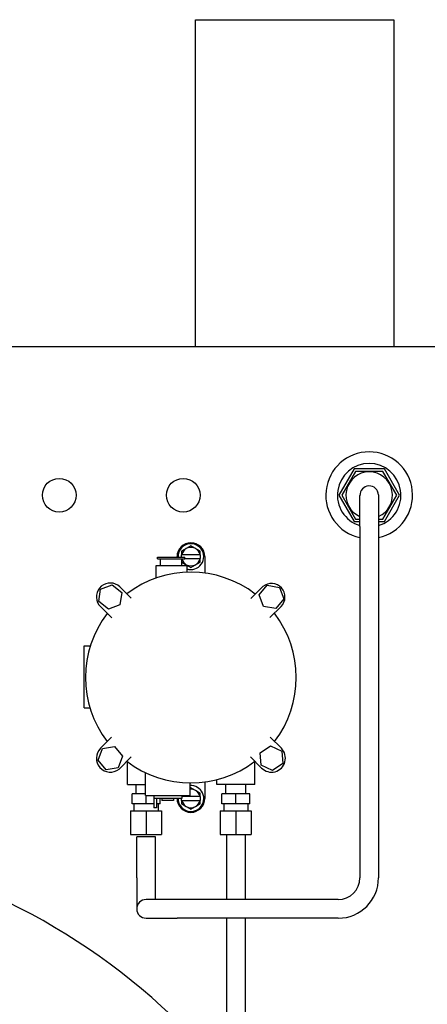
# Model space of a CAD drawing. Header units: inches. Extents: x 18 to 846, y -44 to 561.
# Tile 242 of 256: x 317 to 325, y 154 to 174. Entities that reach past the tile are written whole.
import ezdxf

# ---------------------------------------------------------------- set-up
doc = ezdxf.new("R2010")
doc.units = ezdxf.units.IN
doc.header["$LTSCALE"] = 24
doc.header["$MEASUREMENT"] = 0
doc.layers.add('Visible (ANSI)', color=7, linetype='Continuous', lineweight=30)

msp = doc.modelspace()

# ---------------------------------------------------------------- linework, layer by layer
at = {"layer": 'Visible (ANSI)'}
for p, q in [((320.30343, 173.7804), (320.30343, 173.964)), ((320.30343, 173.964), (324.30328, 173.964)), ((324.30328, 173.964), (324.30328, 173.7804)), ((320.30343, 167.37859), (320.30343, 173.7804)), ((324.30328, 173.7804), (324.30328, 167.37859)), ((310.69931, 167.37859), (326.80343, 167.37859)), ((323.49743, 164.90859), (323.19144, 164.37859)), ((323.5263, 164.85859), (323.24917, 164.37859)), ((324.10942, 164.90859), (323.49743, 164.90859)), ((324.08056, 164.85859), (323.5263, 164.85859)), ((324.35769, 164.37859), (324.08056, 164.85859)), ((324.41542, 164.37859), (324.10942, 164.90859)), ((323.19144, 164.37859), (323.49743, 163.84859)), ((323.24917, 164.37859), (323.5263, 163.89859)), ((323.61607, 164.3712), (323.61608, 164.37116)), ((323.61608, 164.37116), (323.61617, 164.36874)), ((323.99078, 164.38594), (323.99078, 164.38599)), ((323.99078, 164.38594), (323.991, 164.38059)), ((324.08056, 163.89859), (324.35769, 164.37859)), ((324.10942, 163.84859), (324.41542, 164.37859)), ((323.49743, 163.84859), (323.61643, 163.84859)), ((323.5263, 163.89859), (323.61642, 163.89859)), ((323.61643, 163.74824), (323.61643, 156.66593)), ((323.99142, 163.89859), (324.08056, 163.89859)), ((323.99143, 163.84859), (324.10942, 163.84859)), ((323.99143, 163.74824), (323.99143, 156.66593)), ((320.20843, 163.35732), (320.11468, 163.30319)), ((320.30218, 163.30319), (320.20843, 163.35732)), ((319.92893, 163.12859), (319.92893, 163.14081)), ((320.11468, 163.30319), (320.02093, 163.24906)), ((320.02093, 163.24906), (320.02093, 163.17831)), ((320.02472, 163.17831), (320.02093, 163.17831)), ((320.02093, 163.12859), (320.02093, 163.17831)), ((320.39214, 163.17831), (320.02472, 163.17831)), ((320.39593, 163.24906), (320.30218, 163.30319)), ((320.39593, 163.17831), (320.39214, 163.17831)), ((320.39593, 163.17831), (320.39593, 163.24906)), ((320.39593, 163.17831), (320.39593, 163.10331)), ((320.48793, 163.14081), (320.48793, 162.80985)), ((320.1232, 162.95859), (319.4982, 162.95859)), ((319.4982, 162.95859), (319.4982, 162.70611)), ((319.53528, 163.12859), (320.08612, 163.12859)), ((319.53528, 163.09859), (319.53528, 163.12859)), ((319.53528, 163.09859), (320.08612, 163.09859)), ((319.5962, 162.95859), (319.5962, 163.09859)), ((320.0252, 162.95859), (320.0252, 163.09859)), ((320.0252, 163.03009), (320.11468, 162.97843)), ((320.08612, 163.09859), (320.08612, 163.12859)), ((320.08612, 163.10331), (320.39214, 163.10331)), ((320.11468, 162.97843), (320.20843, 162.9243)), ((320.1232, 162.95859), (320.1232, 162.8266)), ((320.20843, 162.9243), (320.30218, 162.97843)), ((320.30218, 162.97843), (320.39593, 163.03256)), ((320.39214, 163.10331), (320.39593, 163.10331)), ((320.39593, 163.03256), (320.39593, 163.10331)), ((318.38878, 162.4861), (318.62275, 162.57577)), ((318.62275, 162.57577), (318.8174, 162.41799)), ((321.58615, 162.36877), (321.74483, 162.56269)), ((321.74483, 162.56269), (321.99211, 162.52223)), ((318.34946, 162.23863), (318.38878, 162.4861)), ((318.77597, 162.53332), (319.00704, 162.30227)), ((318.8174, 162.41799), (318.77808, 162.17052)), ((321.41753, 162.29644), (321.6613, 162.53911)), ((321.67475, 162.13439), (321.58615, 162.36877)), ((321.99211, 162.52223), (322.08071, 162.28785)), ((318.5441, 162.08084), (318.34946, 162.23863)), ((318.61229, 161.90844), (318.35024, 162.17108)), ((318.77808, 162.17052), (318.5441, 162.08084)), ((322.08071, 162.28785), (321.92203, 162.09393)), ((321.92203, 162.09393), (321.67475, 162.13439)), ((322.02618, 162.13617), (321.80224, 161.91152)), ((318.05343, 161.34263), (318.18188, 161.34263)), ((318.05343, 160.09263), (318.05343, 161.34263)), ((318.05343, 160.09263), (318.17307, 160.09263)), ((318.38501, 159.27763), (318.60983, 159.50144)), ((321.80746, 159.50201), (322.0323, 159.27719)), ((318.33656, 159.03537), (318.42281, 159.27063)), ((318.42281, 159.27063), (318.66968, 159.31357)), ((318.66968, 159.31357), (318.83029, 159.12124)), ((321.60639, 159.18432), (321.81171, 159.32794)), ((321.6281, 158.93469), (321.60639, 159.18432)), ((321.81171, 159.32794), (322.03875, 159.22193)), ((322.03875, 159.22193), (322.06047, 158.9723)), ((318.49718, 158.84305), (318.33656, 159.03537)), ((318.83029, 159.12124), (318.74404, 158.88599)), ((319.00531, 159.10566), (318.75912, 158.85869)), ((318.92893, 158.54831), (318.92893, 159.00669)), ((321.63433, 158.87966), (321.41, 159.10449)), ((321.49911, 158.54831), (321.49911, 159.01518)), ((322.06047, 158.9723), (321.85515, 158.82868)), ((318.74404, 158.88599), (318.49718, 158.84305)), ((319.29193, 158.32831), (319.29193, 158.78611)), ((321.85515, 158.82868), (321.6281, 158.93469)), ((320.19093, 158.32831), (320.19093, 158.57838)), ((320.48793, 158.59677), (320.48793, 158.26581)), ((320.72843, 158.54831), (320.72843, 158.64291)), ((318.92893, 158.54831), (319.29193, 158.54831)), ((319.10143, 158.35831), (319.10143, 158.54831)), ((320.20843, 158.48232), (320.19093, 158.47221)), ((320.30218, 158.42819), (320.20843, 158.48232)), ((320.39593, 158.37406), (320.30218, 158.42819)), ((321.49742, 158.54831), (320.72843, 158.54831)), ((320.91043, 158.35831), (320.91043, 158.54831)), ((321.31543, 158.35831), (321.31543, 158.54831)), ((321.49742, 158.54831), (321.49911, 158.54831)), ((319.29193, 158.35831), (319.02193, 158.35831)), ((319.02193, 158.15831), (319.02193, 158.35831)), ((319.29193, 158.32831), (320.19093, 158.32831)), ((319.30393, 158.15831), (319.30393, 158.32831)), ((319.45843, 158.32831), (319.45843, 158.26831)), ((320.02443, 158.26831), (319.45843, 158.26831)), ((319.46377, 158.26831), (319.46377, 158.07831)), ((319.51155, 158.26831), (319.51155, 158.07831)), ((319.58593, 158.15831), (319.58593, 158.26831)), ((319.62399, 158.26831), (319.62399, 158.22831)), ((319.85887, 158.22831), (319.62399, 158.22831)), ((319.85887, 158.26831), (319.85887, 158.22831)), ((319.92893, 158.26581), (319.92893, 158.26831)), ((320.02093, 158.22831), (320.02093, 158.26831)), ((320.02093, 158.22831), (320.02472, 158.22831)), ((320.02093, 158.22831), (320.02093, 158.15756)), ((320.02443, 158.32831), (320.02443, 158.26831)), ((320.02472, 158.30331), (320.02443, 158.30331)), ((320.39214, 158.30331), (320.02472, 158.30331)), ((320.02472, 158.22831), (320.39214, 158.22831)), ((320.39593, 158.30331), (320.39214, 158.30331)), ((320.39214, 158.22831), (320.39593, 158.22831)), ((320.39593, 158.30331), (320.39593, 158.37406)), ((320.39593, 158.30331), (320.39593, 158.22831)), ((320.39593, 158.15756), (320.39593, 158.22831)), ((321.11293, 158.35831), (320.83093, 158.35831)), ((320.83093, 158.15831), (320.83093, 158.35831)), ((321.11293, 158.15831), (321.11293, 158.35831)), ((321.39493, 158.35831), (321.11293, 158.35831)), ((321.39493, 158.15831), (321.39493, 158.35831)), ((318.99143, 158.01631), (319.30393, 158.01631)), ((318.99143, 158.01631), (318.99143, 157.54331)), ((319.30393, 158.15831), (319.02193, 158.15831)), ((319.06043, 158.15831), (319.06043, 158.01631)), ((319.46377, 158.15831), (319.30393, 158.15831)), ((319.30393, 158.01631), (319.61643, 158.01631)), ((319.30393, 158.01631), (319.30393, 157.54331)), ((319.51155, 158.07831), (319.46377, 158.07831)), ((319.58593, 158.15831), (319.51155, 158.15831)), ((319.54743, 158.15831), (319.54743, 158.01631)), ((319.61643, 158.01631), (319.61643, 157.54331)), ((320.02093, 158.15756), (320.11468, 158.10343)), ((320.11468, 158.10343), (320.20843, 158.0493)), ((320.20843, 158.0493), (320.30218, 158.10343)), ((320.30218, 158.10343), (320.39593, 158.15756)), ((320.80043, 158.01631), (321.11293, 158.01631)), ((320.80043, 158.01631), (320.80043, 157.54331)), ((321.11293, 158.15831), (320.83093, 158.15831)), ((320.86943, 158.15831), (320.86943, 158.01631)), ((321.39493, 158.15831), (321.11293, 158.15831)), ((321.11293, 158.01631), (321.42543, 158.01631)), ((321.11293, 158.01631), (321.11293, 157.54331)), ((321.35643, 158.15831), (321.35643, 158.01631)), ((321.42543, 158.01631), (321.42543, 157.54331)), ((318.99143, 157.54331), (319.30393, 157.54331)), ((319.49143, 157.4951), (319.11643, 157.4951)), ((319.11643, 156.66593), (319.11643, 157.4951)), ((319.30393, 157.54331), (319.61643, 157.54331)), ((319.49143, 156.66593), (319.49143, 157.4951)), ((320.80043, 157.54331), (321.11293, 157.54331)), ((321.30043, 157.53488), (320.92543, 157.53488)), ((320.92543, 157.53488), (320.92543, 156.22844)), ((321.11293, 157.54331), (321.42543, 157.54331)), ((321.30043, 157.53488), (321.30043, 156.22844)), ((319.11643, 156.66593), (319.11643, 156.04094)), ((319.49143, 156.22844), (319.49143, 156.66593)), ((319.92892, 156.22844), (319.30393, 156.22844)), ((323.17893, 156.22844), (319.92892, 156.22844)), ((319.30393, 155.85344), (319.92892, 155.85344)), ((323.17893, 155.85344), (319.92892, 155.85344)), ((320.92543, 155.85344), (320.92543, 149.11587)), ((321.30043, 155.85344), (321.30043, 149.00591))]:
    msp.add_line(p, q, dxfattribs=at)
for centre in [(317.55377, 164.37859), (320.05377, 164.37859)]:
    msp.add_circle(centre, 0.33975, dxfattribs=at)
for centre, radius, start, end in [((323.80343, 164.37859), 0.875, 282.407146, 257.659892), ((323.80343, 164.37859), 0.64063, 287.065409, 253.028103), ((323.80343, 164.37859), 0.4695, 293.602776, 246.526274), ((323.80343, 164.37859), 0.1875, 2.259664, 182.259664), ((320.20843, 163.14081), 0.2795, 0, 180), ((320.20843, 163.14081), 0.26, 250.864976, 182.693198), ((320.20843, 163.14081), 0.1875, 120, 168.463041), ((320.20843, 163.14081), 0.1875, 60, 120), ((320.20843, 163.14081), 0.1875, 11.536959, 60), ((320.20843, 163.14081), 0.1875, 193.012082, 240), ((320.20843, 163.14081), 0.1875, 240, 300), ((320.20843, 163.14081), 0.1875, 300, 348.463041), ((320.20843, 160.70331), 2.125, 52.334174, 127.398019), ((318.58343, 162.32831), 0.28125, 46.797338, 213.990202), ((321.83343, 162.32831), 0.27215, 315.091335, 129.233497), ((320.20843, 160.70331), 2.125, 142.472205, 217.406215), ((320.20843, 160.70331), 2.125, 322.605424, 37.633531), ((318.58343, 159.07831), 0.28125, 134.870195, 308.659791), ((321.83343, 159.07831), 0.28125, 224.936213, 45.001722), ((320.20843, 160.70331), 2.125, 232.54914, 307.400222), ((320.20843, 158.26581), 0.26, 179.449071, 93.859364), ((320.20843, 158.26581), 0.1875, 60, 95.355401), ((320.20843, 158.26581), 0.1875, 11.536959, 60), ((320.20843, 158.26581), 0.2795, 180, 0), ((320.20843, 158.26581), 0.1875, 160.528779, 168.463041), ((320.20843, 158.26581), 0.1875, 191.536959, 240), ((320.20843, 158.26581), 0.1875, 300, 348.463041), ((320.20843, 158.26581), 0.1875, 240, 300), ((310.70699, 144.26899), 13.25, 103.059522, 351.697975), ((310.70699, 144.26899), 13.25, 39.537979, 76.856481), ((323.17893, 156.66593), 0.8125, 270, 0), ((323.17893, 156.66593), 0.4375, 270, 0), ((319.30393, 156.04094), 0.1875, 90, 270)]:
    msp.add_arc(centre, radius, start, end, dxfattribs=at)
for points, knots in [([(323.61643, 163.74824), (323.61643, 163.81578), (323.61642, 163.88419), (323.6164, 164.01102), (323.61639, 164.07117), (323.61635, 164.17714), (323.61633, 164.22428), (323.61628, 164.29975), (323.61625, 164.32905), (323.61621, 164.35544), (323.6162, 164.36147), (323.61618, 164.36759), (323.61617, 164.36917), (323.61616, 164.37045), (323.61616, 164.37072), (323.61616, 164.37072)], [0, 0, 0, 0, 0.514666, 0.514666, 1.02002785, 1.02002785, 1.52566477, 1.52566477, 2.03106322, 2.03106322, 2.24371016, 2.24371016, 2.35307431, 2.35307431, 2.4015094, 2.4015094, 2.4015094, 2.4015094]), ([(323.991, 164.38059), (323.99103, 164.37976), (323.99105, 164.37907), (323.99108, 164.37792), (323.99109, 164.37747), (323.99112, 164.37647), (323.99112, 164.37605), (323.99114, 164.37487), (323.99114, 164.37439), (323.99116, 164.37242), (323.99117, 164.37102), (323.9912, 164.36319), (323.99121, 164.35301), (323.99126, 164.31527), (323.99129, 164.28058), (323.99134, 164.19565), (323.99136, 164.14519), (323.9914, 164.03383), (323.99141, 163.97155), (323.99143, 163.8556), (323.99143, 163.8017), (323.99143, 163.74824)], [0, 0, 0, 0, 0.00880327, 0.00880327, 0.01832383, 0.01832383, 0.03404394, 0.03404394, 0.07123919, 0.07123919, 0.18270441, 0.18270441, 0.51877654, 0.51877654, 1.05017112, 1.05017112, 1.55671686, 1.55671686, 2.06291087, 2.06291087, 2.47029855, 2.47029855, 2.47029855, 2.47029855])]:
    msp.add_open_spline(points, degree=3, knots=knots, dxfattribs=at)

doc.saveas('drawing.dxf')
